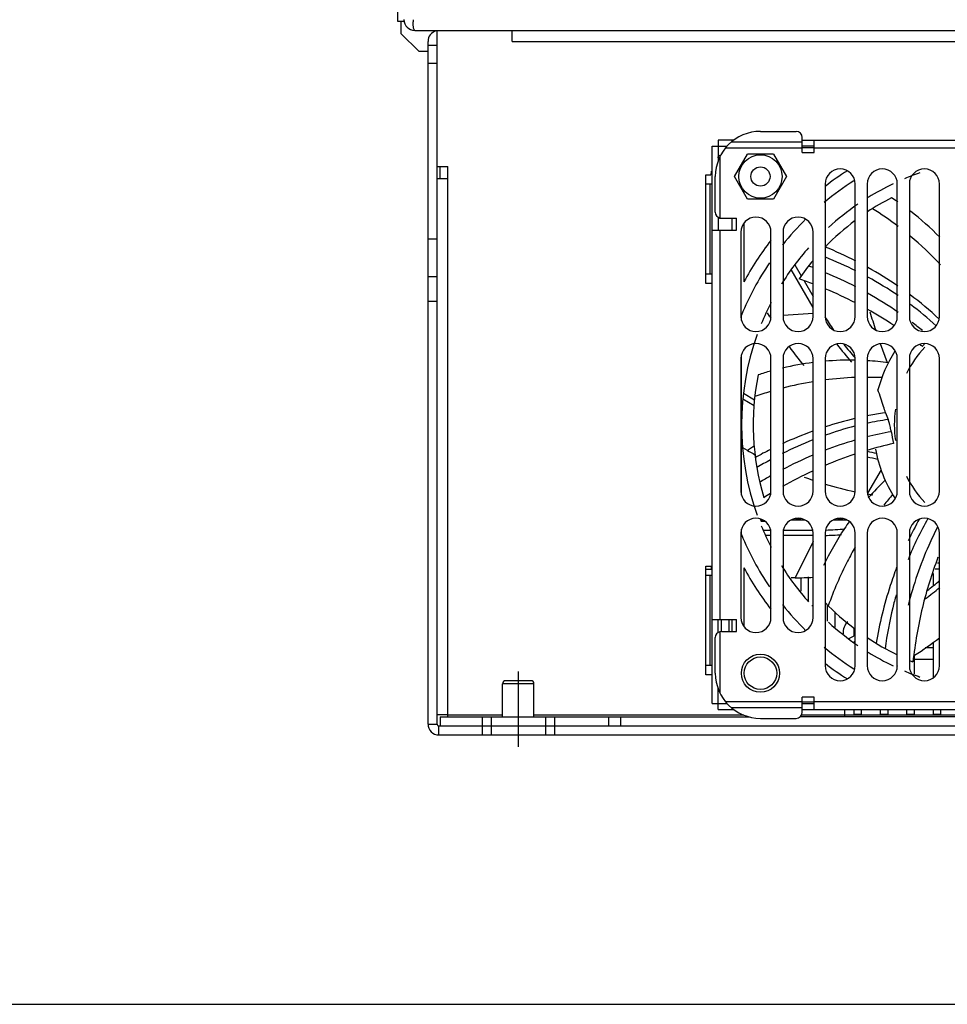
# Model space of a CAD drawing. Header units: millimetres. Extents: x 0 to 1800, y 0 to 1500.
# Tile 2 of 27: x 450 to 604, y 0 to 164. Entities that reach past the tile are written whole.
import ezdxf

# ---------------------------------------------------------------- set-up
doc = ezdxf.new("R2010")
doc.units = ezdxf.units.MM
doc.header["$LTSCALE"] = 99
doc.linetypes.add('CENTER', pattern=[0.6, 0.375, -0.075, 0.075, -0.075])
doc.layers.get('0').update_dxf_attribs({"linetype": 'CONTINUOUS'})
doc.layers.add('002_AXIS', color=7, linetype='CONTINUOUS')
doc.layers.add('00_COMPONENTS', color=7, linetype='CONTINUOUS')

msp = doc.modelspace()

# ---------------------------------------------------------------- linework, layer by layer
at = {"color": 7, "linetype": 'CONTINUOUS'}
msp.add_line((0, 0), (1800, 0), dxfattribs=at)
at = {"layer": '002_AXIS', "color": 7, "linetype": 'CENTER'}
msp.add_line((532.87, 55.28), (532.87, 42.75), dxfattribs=at)
at = {"layer": '00_COMPONENTS', "color": 3, "linetype": 'CONTINUOUS'}
for p, q in [((512.87, 163.25), (512.87, 331.35)), ((515.67, 161.75), (830.07, 161.75)), ((517.87, 46.55), (517.87, 159.95)), ((573.12, 145), (579.05, 145)), ((580.05, 141.5), (580.05, 144)), ((565.07, 49.95), (565.07, 142.55)), ((568.74, 143.55), (566.07, 143.55)), ((580.05, 143.55), (648.67, 143.55)), ((582.05, 141.5), (582.05, 143.55)), ((580.05, 141.5), (582.05, 141.5)), ((565.62, 131.57), (565.62, 137.5)), ((565.07, 136.25), (564.07, 136.25)), ((583.87, 136.25), (583.87, 114.25)), ((588.87, 114.25), (588.87, 136.25)), ((590.87, 136.25), (590.87, 114.25)), ((595.87, 114.25), (595.87, 136.25)), ((597.87, 136.25), (597.87, 114.25)), ((602.87, 114.25), (602.87, 136.25)), ((566.37, 130.6), (566.62, 130.57)), ((566.62, 130.57), (569.12, 130.57)), ((569.12, 128.57), (569.12, 130.57)), ((565.07, 128.57), (569.12, 128.57)), ((569.87, 128.25), (569.87, 114.25)), ((574.87, 114.25), (574.87, 128.25)), ((576.87, 128.25), (576.87, 114.25)), ((581.87, 114.25), (581.87, 128.25)), ((565.07, 121.25), (564.07, 121.25)), ((569.87, 107.25), (569.87, 85.25)), ((574.87, 85.25), (574.87, 107.25)), ((576.87, 107.25), (576.87, 85.25)), ((581.87, 85.25), (581.87, 107.25)), ((583.87, 107.25), (583.87, 85.25)), ((588.87, 85.25), (588.87, 107.25)), ((590.87, 107.25), (590.87, 85.25)), ((595.87, 85.25), (595.87, 107.25)), ((597.87, 107.25), (597.87, 85.25)), ((602.87, 85.25), (602.87, 107.25)), ((573.07, 80.45), (573.55, 80.45)), ((573.16, 80.25), (573.85, 80.25)), ((578.2, 80.45), (580.55, 80.45)), ((585.2, 80.45), (587.55, 80.45)), ((569.87, 78.25), (569.87, 64.25)), ((574.87, 64.25), (574.87, 78.25)), ((576.87, 78.25), (576.87, 64.25)), ((581.87, 64.25), (581.87, 78.25)), ((583.87, 78.25), (583.87, 56.25)), ((588.87, 56.25), (588.87, 78.25)), ((590.87, 78.25), (590.87, 56.25)), ((595.87, 56.25), (595.87, 78.25)), ((597.87, 78.25), (597.87, 56.25)), ((602.87, 56.25), (602.87, 78.25)), ((564.07, 72.25), (565.07, 72.25)), ((564.92, 72.75), (564.92, 72.25)), ((602.87, 72.25), (602.14, 72.25)), ((565.07, 71.25), (564.07, 71.25)), ((601.87, 71.25), (601.75, 71.25)), ((581.67, 66.25), (581.87, 66.25)), ((565.07, 63.92), (569.12, 63.92)), ((569.12, 61.92), (569.12, 63.92)), ((565.62, 55), (565.62, 60.92)), ((566.62, 61.92), (566.37, 61.89)), ((566.62, 61.92), (569.12, 61.92)), ((600.5, 59.25), (601.87, 59.25)), ((601.87, 57.25), (598.67, 57.25)), ((565.07, 56.25), (564.07, 56.25)), ((582.05, 51), (580.05, 51)), ((580.05, 48.5), (580.05, 51)), ((582.05, 48.95), (582.05, 51)), ((566.07, 48.95), (568.74, 48.95)), ((573.12, 47.5), (579.05, 47.5)), ((580.05, 48.95), (648.67, 48.95)), ((519.87, 46.25), (547.87, 46.25)), ((519.67, 44.75), (826.07, 44.75))]:
    msp.add_line(p, q, dxfattribs=at)
at = {"layer": '00_COMPONENTS', "color": 7, "linetype": 'CONTINUOUS'}
for p, q in [((513.87, 163.25), (512.87, 163.25)), ((513.37, 163.25), (513.37, 161.25)), ((516.37, 158.25), (513.37, 161.25)), ((519.37, 46.55), (519.37, 161.75)), ((531.87, 159.95), (531.87, 161.75)), ((519.37, 159.25), (517.87, 159.25)), ((517.87, 158.25), (516.37, 158.25)), ((519.37, 156.25), (517.87, 156.25)), ((565.07, 142.55), (567.58, 142.55)), ((566.07, 143.55), (566.07, 140)), ((582.05, 142.55), (580.05, 142.55)), ((568.81, 137.5), (570.97, 141.23)), ((575.28, 141.23), (570.97, 141.23)), ((575.28, 141.23), (577.44, 137.5)), ((582.05, 142.25), (580.05, 142.25)), ((519.37, 139.15), (521.17, 139.15)), ((521.17, 137.15), (521.17, 139.15)), ((564.07, 119.75), (564.07, 137.75)), ((564.07, 137.75), (564.88, 137.75)), ((570.97, 133.76), (568.81, 137.5)), ((577.44, 137.5), (575.28, 133.76)), ((519.37, 137.15), (521.17, 137.15)), ((575.28, 133.76), (570.97, 133.76)), ((566.07, 130.74), (566.07, 128.57)), ((568.37, 130.57), (568.37, 128.57)), ((570.37, 129.74), (570.37, 119.99)), ((519.37, 127.11), (517.87, 127.11)), ((578.82, 122.84), (579.89, 120.99)), ((581.87, 115.75), (578.24, 122.04)), ((519.37, 120.84), (517.87, 120.84)), ((565.07, 119.75), (564.07, 119.75)), ((580.37, 120.15), (581.87, 117.55)), ((519.37, 116.75), (517.87, 116.75)), ((569.97, 113.59), (569.97, 114.48)), ((574.64, 114.28), (574.32, 114.84)), ((594.23, 106.57), (593.08, 109.72)), ((569.97, 84.59), (569.97, 107.9)), ((570.29, 101.5), (572.15, 100.42)), ((572.07, 99.43), (570.18, 100.52)), ((570.95, 92), (570.17, 92.44)), ((591.79, 84.59), (590.93, 84.74)), ((578.94, 80.7), (579.81, 80.7)), ((585.94, 80.7), (586.81, 80.7)), ((569.97, 78.01), (569.97, 78.9)), ((573.57, 78.75), (574.82, 78.75)), ((576.93, 78.75), (581.82, 78.75)), ((574.87, 77.85), (573.96, 77.85)), ((581.87, 77.85), (576.87, 77.85)), ((564.07, 72.75), (565.07, 72.75)), ((564.07, 54.75), (564.07, 72.75)), ((570.37, 72.5), (570.37, 62.75)), ((602.87, 73.25), (602.52, 73.25)), ((578.89, 70.85), (578.24, 70.85)), ((579.87, 68.61), (579.87, 70.91)), ((581.07, 70.98), (581.07, 66.96)), ((601.87, 69.63), (601.87, 71.57)), ((584.27, 63.64), (584.27, 66.32)), ((566.07, 61.75), (566.07, 63.92)), ((566.67, 61.92), (566.67, 63.92)), ((567.87, 63.92), (567.87, 61.92)), ((568.37, 63.92), (568.37, 61.92)), ((585.47, 65.17), (585.47, 62.66)), ((588.67, 61.21), (588.67, 62.48)), ((587.78, 60.69), (588.87, 61.32)), ((588.87, 60.28), (588.58, 60.11)), ((601.87, 54.26), (601.87, 60.15)), ((598.67, 57.98), (598.67, 54.9)), ((595.88, 56.24), (595.78, 56.19)), ((565.07, 54.75), (564.07, 54.75)), ((530.27, 47.75), (530.27, 53.25)), ((534.97, 53.75), (530.77, 53.75)), ((535.47, 47.75), (535.47, 53.25)), ((566.07, 48.95), (566.07, 52.49)), ((565.07, 49.95), (567.58, 49.95)), ((580.05, 50.25), (582.05, 50.25)), ((580.05, 49.95), (582.05, 49.95)), ((519.37, 48.15), (521.17, 48.15)), ((519.87, 47.75), (519.87, 46.25)), ((519.87, 47.75), (571.31, 47.75)), ((521.17, 47.75), (521.17, 48.15)), ((526.87, 47.75), (526.87, 44.75)), ((528.37, 47.75), (528.37, 44.75)), ((537.37, 47.75), (537.37, 44.75)), ((538.87, 47.75), (538.87, 44.75)), ((547.87, 47.75), (547.87, 46.25)), ((549.87, 47.75), (549.87, 46.25)), ((649.01, 47.75), (579.71, 47.75)), ((587.12, 47.75), (587.12, 48.95)), ((588.67, 48.15), (588.67, 48.95)), ((589.87, 48.15), (588.67, 48.15)), ((589.87, 48.95), (589.87, 48.15)), ((593.07, 48.15), (593.07, 48.95)), ((594.27, 48.15), (593.07, 48.15)), ((594.27, 48.95), (594.27, 48.15)), ((597.47, 48.15), (597.47, 48.95)), ((598.67, 48.15), (597.47, 48.15)), ((598.67, 48.95), (598.67, 48.15)), ((601.87, 48.15), (601.87, 48.95)), ((603.07, 48.15), (601.87, 48.15)), ((603.07, 48.95), (603.07, 48.15)), ((519.67, 46.25), (519.87, 46.25)), ((547.87, 46.25), (797.87, 46.25))]:
    msp.add_line(p, q, dxfattribs=at)
at = {"layer": '00_COMPONENTS', "color": 9, "linetype": 'CONTINUOUS'}
for p, q in [((531.87, 159.95), (813.87, 159.95)), ((568.33, 143.27), (580.05, 143.27)), ((566.37, 140.76), (566.37, 130.6)), ((567.32, 142.25), (580.05, 142.25)), ((582.05, 142.25), (646.67, 142.25)), ((519.9, 137.15), (519.9, 139.15)), ((521.17, 48.15), (521.17, 137.15)), ((564.71, 136.25), (564.71, 121.25)), ((566.37, 128.57), (566.37, 63.92)), ((581.87, 114.75), (576.87, 114.43)), ((574.87, 114.29), (574.64, 114.28)), ((602.83, 113.82), (602.8, 113.85)), ((593.91, 98.25), (593.39, 98.17)), ((572.11, 92.77), (570.95, 92)), ((593.16, 88.76), (590.91, 84.91)), ((581.87, 76.9), (578.89, 70.85)), ((564.71, 71.25), (564.71, 56.25)), ((566.37, 61.89), (566.37, 51.73)), ((535.47, 53.25), (530.27, 53.25)), ((580.05, 50.25), (567.32, 50.25)), ((580.05, 49.22), (568.33, 49.22)), ((646.67, 50.25), (582.05, 50.25)), ((530.27, 48.05), (521.17, 48.05)), ((570.35, 48.05), (535.47, 48.05)), ((609.37, 48.05), (579.94, 48.05)), ((517.87, 46.55), (519.37, 46.55)), ((519.67, 44.75), (519.67, 46.25))]:
    msp.add_line(p, q, dxfattribs=at)
at = {"layer": '00_COMPONENTS', "color": 3, "linetype": 'CONTINUOUS'}
for centre, radius in [((573.12, 137.5), 3.6), ((573.12, 55), 2.7)]:
    msp.add_circle(centre, radius, dxfattribs=at)
at = {"layer": '00_COMPONENTS', "color": 7, "linetype": 'CONTINUOUS'}
for centre, radius in [((573.12, 137.5), 1.6), ((573.12, 55), 3.17)]:
    msp.add_circle(centre, radius, dxfattribs=at)
at = {"layer": '00_COMPONENTS', "color": 3, "linetype": 'CONTINUOUS'}
for centre, radius, start, end in [((515.67, 163.55), 1.8, 180, 270), ((527.03, 163.57), 11.65, 180.141, 181.8063), ((519.67, 159.95), 1.8, 105, 180), ((573.12, 137.5), 7.5, 90, 180), ((579.05, 144), 1, 0, 90), ((586.37, 136.25), 2.5, 0, 180), ((593.37, 136.25), 2.5, 0, 180), ((600.37, 136.25), 2.5, 0, 180), ((566.62, 131.57), 1, 180, 255.5225), ((572.37, 128.25), 2.5, 0, 180), ((579.37, 128.25), 2.5, 0, 180), ((572.37, 114.25), 2.5, 180, 360), ((579.37, 114.25), 2.5, 180, 360), ((586.37, 114.25), 2.5, 180, 360), ((593.37, 114.25), 2.5, 180, 360), ((600.37, 114.25), 2.5, 180, 360), ((572.37, 107.25), 2.5, 0, 180), ((579.37, 107.25), 2.5, 0, 180), ((586.37, 107.25), 2.5, 0, 180), ((593.37, 107.25), 2.5, 0, 180), ((600.37, 107.25), 2.5, 0, 180), ((572.37, 85.25), 2.5, 180, 360), ((579.37, 85.25), 2.5, 180, 360), ((586.37, 85.25), 2.5, 180, 360), ((593.37, 85.25), 2.5, 180, 360), ((600.37, 85.25), 2.5, 180, 360), ((572.37, 78.25), 2.5, 0, 180), ((579.37, 78.25), 2.5, 0, 180), ((586.37, 78.25), 2.5, 0, 180), ((593.37, 78.25), 2.5, 0, 180), ((600.37, 78.25), 2.5, 0, 180), ((572.37, 64.25), 2.5, 180, 360), ((579.37, 64.25), 2.5, 180, 360), ((589.37, 61.75), 2.5, 133.9367, 185.3648), ((566.62, 60.92), 1, 104.4775, 180), ((586.37, 56.25), 2.5, 180, 360), ((593.37, 56.25), 2.5, 180, 360), ((600.37, 56.25), 2.5, 180, 360), ((573.12, 55), 7.5, 180, 270), ((579.05, 48.5), 1, 270, 360), ((519.67, 46.55), 1.8, 180, 270)]:
    msp.add_arc(centre, radius, start, end, dxfattribs=at)
at = {"layer": '00_COMPONENTS', "color": 7, "linetype": 'CONTINUOUS'}
for centre, radius, start, end in [((569.87, 137.5), 5, 134.7635, 140.9903), ((569.87, 137.5), 5, 169.5634, 177.134), ((614.37, 96.25), 50, 122.4161, 127.619), ((614.37, 96.25), 44.4, 109.3802, 112.9602), ((614.37, 96.25), 48, 122.3861, 129.6715), ((614.37, 96.25), 44.4, 115.6483, 121.7312), ((614.37, 96.25), 44.4, 124.3945, 132.4058), ((614.37, 96.25), 42.45, 117.2911, 123.5777), ((566.57, 90.92), 51.54, 55.2601, 56.6466), ((568.44, 93.39), 48.44, 44.626, 52.3347), ((614.37, 96.25), 48, 134.5663, 141.5259), ((614.37, 96.25), 42.45, 126.8987, 135.9303), ((614.37, 96.25), 50, 142.2294, 151.6424), ((614.37, 96.25), 44.4, 138.4918, 148.256), ((556.9, 60.76), 70.41, 62.8893, 67.451), ((614.37, 96.25), 48, 145.8961, 157.6684), ((614.37, 96.25), 42.45, 139.9596, 145.1256), ((559.59, 62.71), 66.01, 63.5438, 68.3772), ((553.66, 49.66), 77.98, 68.7698, 69.3742), ((556.54, 56.48), 70.58, 62.6437, 67.1488), ((560.47, 67.38), 62.89, 55.6379, 60.982), ((553.36, 45.91), 79.07, 68.8133, 70.6557), ((563.27, 69.69), 58.12, 55.7212, 61.5285), ((556.54, 53.55), 70.79, 62.7689, 67.2077), ((560.09, 62.98), 63.17, 55.3288, 60.7828), ((563.06, 71), 58.44, 47.1599, 53.2552), ((614.37, 96.25), 44.4, 152.7771, 157.7992), ((565.87, 73.33), 53.64, 47.1948, 53.1335), ((559.91, 59.8), 63.69, 56.2312, 60.8995), ((649.88, 131.73), 60.9, 195.9075, 198.9262), ((627.38, 144.73), 60.9, 210, 210.3551), ((626.51, 140.24), 50, 211.4198, 214.4316), ((562.19, 65.95), 59.53, 50.5255, 52.6145), ((614.37, 96.25), 44.4, 160.2615, 199.7385), ((626.51, 140.24), 50.9, 216.9314, 221.2721), ((626.51, 140.24), 50, 217.7721, 221.1119), ((562.43, 63.36), 59.33, 50.6706, 51.2481), ((615.41, 97.7), 19.24, 141.2941, 143.0942), ((627.38, 144.73), 60.9, 215.6448, 219.3908), ((614.37, 96.25), 22.5, 147.076, 165.0072), ((614.37, 96.25), 19, 137.219, 153.378), ((587.99, 58.47), 48.52, 97.2615, 103.3208), ((587.93, 58.72), 48.27, 88.8726, 94.8249), ((587.81, 56.43), 50.57, 82.5377, 86.5128), ((588.65, 55.83), 51.25, 105.6508, 108.0786), ((614.37, 96.25), 42.45, 168.7197, 196.5541), ((602.06, 40.75), 58.07, 98.5837, 101.1403), ((611.57, 104.21), 18.64, 198.6576, 202.3594), ((614.37, 96.25), 19, 172.1912, 187.8088), ((602.52, 38.73), 60.14, 103.163, 108.0854), ((602.01, 44.28), 53.4, 98.2625, 102.0903), ((604.21, 33.79), 65.36, 110.0021, 114.8149), ((602.62, 41.75), 56, 104.2838, 109.5752), ((605.44, 36.93), 59.14, 100.3116, 104.3184), ((613.96, 97.98), 19.32, 188.509, 194.516), ((604.74, 36.06), 62.07, 111.6648, 116.8), ((606.35, 33.63), 62.57, 106.2887, 111.0519), ((601.4, 144.74), 60.9, 240, 241.3544), ((607.15, 27.51), 72.3, 116.5808, 118.841), ((607.84, 34.47), 60, 102.1049, 106.4952), ((602.89, 140.41), 50, 256.0803, 257.8645), ((614.37, 96.25), 22.5, 190.284, 212.7743), ((608.28, 29.12), 69.87, 118.6469, 120.7825), ((608.8, 27.5), 69.18, 112.9655, 117.5902), ((609.15, 30.3), 64.38, 108.4325, 113.1341), ((602.89, 140.41), 50.9, 256.329, 258.3469), ((612.23, 23.33), 71.99, 115.0059, 119.5053), ((612.5, 20.48), 77.12, 119.2658, 120.8067), ((601.4, 144.74), 60.9, 249.8337, 251.2763), ((628.86, 50.74), 50.44, 133.9641, 138.5581), ((614.37, 96.25), 19, 206.622, 222.781), ((601.4, 144.74), 60.9, 253.2788, 258.1074), ((616.33, 16.11), 80.3, 121.162, 122.0754), ((626.99, 52.34), 47.99, 144.5209, 146.2104), ((647.84, 53.87), 54.02, 150.247, 158.2909), ((650.46, 51.81), 58.5, 150.4804, 154.5191), ((614.37, 96.25), 44.4, 202.2008, 207.2229), ((627.24, 52.18), 48.29, 146.2175, 154.642), ((582.34, 128.75), 50, 271.8518, 275.5244), ((614.37, 96.25), 48, 202.3316, 214.1036), ((582.34, 128.75), 50.9, 271.7327, 274.7723), ((614.37, 96.25), 50, 208.3576, 217.7706), ((614.37, 96.25), 44.4, 211.744, 221.5082), ((578.89, 131.75), 60.9, 270, 272.8209), ((570.38, 108.38), 50, 307.5013, 310.5782), ((570.38, 108.38), 50.9, 306.2991, 309.7369), ((614.37, 96.25), 48, 218.4737, 225.4337), ((614.37, 96.25), 42.45, 224.0636, 233.0226), ((614.37, 96.25), 44.4, 227.5942, 235.6055), ((614.37, 96.25), 42.45, 236.3296, 244.1603), ((565.89, 109.25), 60.9, 302.65, 307.4232), ((614.37, 96.25), 48, 230.3288, 237.6124), ((614.37, 96.25), 44.4, 238.2688, 244.3517), ((614.37, 96.25), 50, 232.381, 237.5839), ((614.37, 96.25), 42.45, 247.1258, 247.9827), ((614.37, 96.25), 44.4, 247.0398, 250.6198), ((530.77, 53.25), 0.5, 90, 180), ((534.97, 53.25), 0.5, 0, 90), ((519.67, 46.55), 0.3, 180, 270)]:
    msp.add_arc(centre, radius, start, end, dxfattribs=at)
at = {"layer": '00_COMPONENTS', "color": 9, "linetype": 'CONTINUOUS'}
for centre, radius, start, end in [((560.47, 82.44), 58.73, 52.7445, 57.8354), ((562.21, 84.65), 55.92, 43.0911, 50.2002), ((591.04, 47.59), 56.57, 99.3314, 104.5633), ((590.89, 48.46), 55.69, 92.0824, 97.2498), ((590.9, 47.41), 56.73, 87.5866, 90.0266), ((591.91, 44.39), 59.89, 106.5846, 109.2331), ((637.93, 47.44), 56.75, 139.0155, 141.3377)]:
    msp.add_arc(centre, radius, start, end, dxfattribs=at)
at = {"layer": '00_COMPONENTS', "color": 3, "linetype": 'CONTINUOUS'}
msp.add_open_spline([(515.67, 161.75), (515.63, 161.75), (515.53, 161.92), (515.47, 162.2), (515.4, 162.66), (515.39, 163.01), (515.38, 163.21)], degree=3, knots=[0, 0, 0, 0, 0.095921, 0.304373, 0.616329, 1, 1, 1, 1], dxfattribs=at)
at = {"layer": '00_COMPONENTS', "color": 7, "linetype": 'CONTINUOUS'}
for points, knots in [([(593.91, 98.25), (593.8, 98.59), (593.38, 99.87), (592.97, 101.15), (592.64, 102.07)], [0, 0, 0, 0, 0.270024, 1, 1, 1, 1]), ([(594.61, 96.25), (594.59, 96.33), (594.51, 96.62), (594.42, 96.91), (594.33, 97.12)], [0, 0, 0, 0, 0.271404, 1, 1, 1, 1]), ([(594.85, 95.12), (594.84, 95.22), (594.77, 95.6), (594.68, 95.97), (594.61, 96.25)], [0, 0, 0, 0, 0.2626, 1, 1, 1, 1]), ([(602.57, 79.31), (602.05, 78.3), (600.05, 74.11), (598.54, 69.69), (597.67, 66.31)], [0, 0, 0, 0, 0.24598, 1, 1, 1, 1]), ([(602.63, 74.25), (601.58, 71.53), (599.82, 65.82), (598.81, 59.92), (598.46, 56.89)], [0, 0, 0, 0, 0.488584, 1, 1, 1, 1]), ([(595.76, 72.56), (595.38, 71.56), (593.93, 67.46), (592.9, 63.2), (592.35, 59.96)], [0, 0, 0, 0, 0.244526, 1, 1, 1, 1]), ([(595.67, 68.02), (595.47, 67.3), (594.7, 64.36), (594.15, 61.37), (593.83, 59.1)], [0, 0, 0, 0, 0.245045, 1, 1, 1, 1])]:
    msp.add_open_spline(points, degree=3, knots=knots, dxfattribs=at)
at = {"layer": '00_COMPONENTS', "color": 9, "linetype": 'CONTINUOUS'}
msp.add_open_spline([(588.87, 75.95), (588.43, 75.18), (586.71, 72.04), (585.29, 68.73), (584.4, 66.19)], degree=3, knots=[0, 0, 0, 0, 0.247784, 1, 1, 1, 1], dxfattribs=at)

doc.saveas('drawing.dxf')
